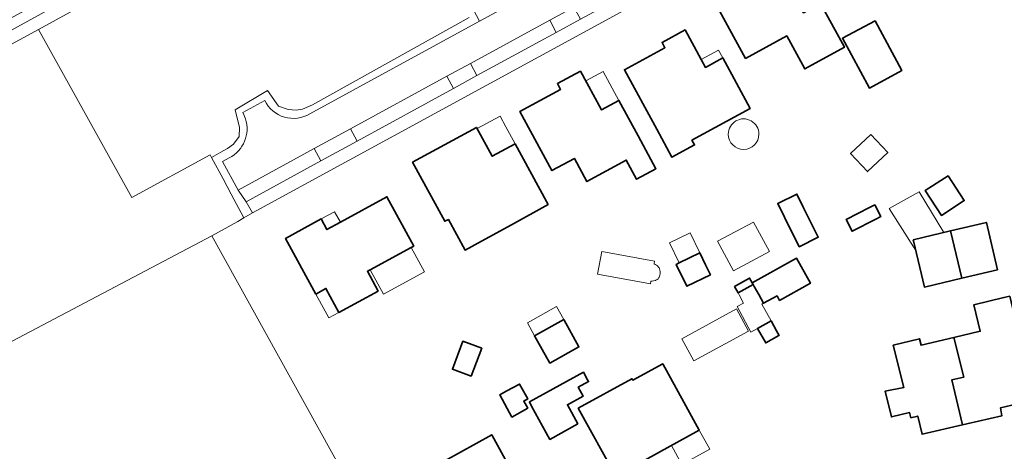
# Model space of a CAD drawing. Extents: x 147051 to 149075, y 463071 to 465537.
# Tile 138 of 229: x 148666 to 148815, y 463949 to 464015. Entities that reach past the tile are written whole.
import ezdxf

# ---------------------------------------------------------------- set-up
doc = ezdxf.new("R2010")
doc.units = 0
doc.header["$LTSCALE"] = 0.5
for name, color, linetype, lineweight in [('B-PV-GR-BEPLANTING_CULTUUR_BOSPLANTSOEN-GV', 252, 'CONTINUOUS', 18), ('B-PV-GR-BEPLANTING_CULTUUR_HEESTERS-GV', 252, 'CONTINUOUS', 18), ('B-PV-OG-BEBOUWING-GV', 6, 'CONTINUOUS', 35), ('B-PV-OG-BEBOUWING_BASSIN-GV', 6, 'CONTINUOUS', 18), ('B-PV-OG-BEBOUWING_LUIFEL-GV', 6, 'CONTINUOUS', 18), ('B-PV-OG-TERREIN_BEGROEID-GV', 252, 'CONTINUOUS', 18), ('B-PV-OG-TERREIN_ERF-GV', 252, 'CONTINUOUS', 18), ('B-PV-VH-OPENVERHARDING_BETONSTRAATSTEEN-GV', 252, 'CONTINUOUS', 18), ('B-PV-VH-OPENVERHARDING_TEGEL-GV', 252, 'CONTINUOUS', 18)]:
    doc.layers.add(name, color=color, linetype=linetype, lineweight=lineweight)

msp = doc.modelspace()

# ---------------------------------------------------------------- linework, layer by layer
at = {"layer": 'B-PV-GR-BEPLANTING_CULTUUR_BOSPLANTSOEN-GV', "flags": 128}
msp.add_lwpolyline([(148687.764, 464024.235), (148668.378, 464013.576), (148682.601, 463988.038), (148694.496, 463994.517), (148694.71, 463994.126), (148696.132, 463994.925), (148697.146, 463995.478), (148698.067, 463996.122), (148698.942, 463997.32), (148698.988, 463998.656), (148698.343, 464001.374), (148703.226, 464004.276), (148704.931, 464001.926), (148706.405, 464001.42), (148707.602, 464001.282), (148708.57, 464001.466), (148710.09, 464002.111), (148733.951, 464015.377)], dxfattribs=at)
for points in [[(148694.767, 463982.184), (148698.711, 463984.355), (148699.625, 463984.958), (148697.737, 463988.521), (148696.506, 463990.843), (148694.71, 463994.126), (148694.496, 463994.517), (148682.601, 463988.038), (148668.378, 464013.576), (148630.832, 463993.184), (148626.207, 463990.642), (148628.228, 463986.887), (148644.995, 463955.976)], [(148694.767, 463982.184), (148644.995, 463955.976), (148664.385, 463920.232), (148706.692, 463941), (148714.612, 463945.352), (148715.063, 463945.592)]]:
    msp.add_lwpolyline(points, close=True, dxfattribs=at)
at = {"layer": 'B-PV-GR-BEPLANTING_CULTUUR_HEESTERS-GV', "flags": 128}
for points in [[(148746.238, 464014.988), (148734.13, 464008.414), (148735.143, 464006.558), (148747.222, 464013.117)], [(148716.893, 463996.615), (148731.57, 464004.623), (148730.561, 464006.46), (148715.901, 463998.48)], [(148710.371, 463995.459), (148698.755, 463989.117), (148700.013, 463987.385), (148711.36, 463993.603)]]:
    msp.add_lwpolyline(points, close=True, dxfattribs=at)
at = {"layer": 'B-PV-OG-BEBOUWING-GV', "flags": 128}
for points in [[(148787.446, 464017.54), (148784.835, 464016.112), (148783.216, 464019.072), (148780.823, 464023.448), (148771.141, 464018.154), (148776.046, 464009.182), (148782.296, 464012.598), (148785.043, 464007.573), (148791.089, 464010.878)], [(148795.746, 464014.913), (148790.794, 464012.231), (148794.896, 464004.657), (148799.848, 464007.34)], [(148767.876, 463996.741), (148776.751, 464001.564), (148772.572, 464009.255), (148769.924, 464007.816), (148769.279, 464009.003), (148766.825, 464013.517), (148763.317, 464011.611), (148763.76, 464010.795), (148757.598, 464007.446), (148762.506, 463998.414), (148764.824, 463994.147), (148768.268, 463996.018)], [(148750.912, 464007.25), (148747.383, 464005.337), (148747.859, 464004.459), (148741.686, 464001.113), (148746.557, 463992.126), (148749.969, 463993.976), (148751.875, 463990.459), (148757.867, 463993.707), (148759.446, 463990.795), (148762.393, 463992.393), (148759.682, 463997.394), (148756.756, 464002.792), (148754.107, 464001.357)], [(148730.787, 463984.699), (148733.338, 463980.018), (148735.843, 463981.383), (148740.405, 463983.869), (148745.978, 463986.971), (148745.739, 463987.41), (148740.945, 463996.205), (148737.459, 463994.305), (148735.067, 463998.692), (148725.346, 463993.392), (148730.246, 463984.404)], [(148795.113, 463997.59), (148792.036, 463994.706), (148794.609, 463991.961), (148797.686, 463994.845)], [(148806.86, 463991.334), (148803.403, 463989.078), (148805.871, 463985.294), (148809.328, 463987.55)], [(148710.592, 463973.351), (148712.134, 463974.191), (148714.117, 463970.549), (148720.088, 463973.8), (148718.454, 463976.8), (148718.892, 463977.039), (148725.102, 463980.421), (148725.506, 463980.641), (148721.428, 463988.131), (148714.342, 463984.272), (148712.298, 463983.159), (148711.427, 463984.758), (148705.992, 463981.798)], [(148784.206, 463980.54), (148787.112, 463981.988), (148784.882, 463986.464), (148783.846, 463988.544), (148780.94, 463987.096), (148781.976, 463985.016)], [(148794.93, 463986.492), (148791.35, 463984.657), (148792.256, 463982.889), (148795.869, 463984.741), (148796.61, 463985.121), (148795.704, 463986.889)], [(148814.4, 463977.037), (148812.697, 463984.238), (148807.247, 463982.95), (148808.95, 463975.749)], [(148801.56, 463981.605), (148801.597, 463981.449), (148803.262, 463974.405), (148808.95, 463975.749), (148807.247, 463982.95)], [(148769.074, 463979.603), (148765.94, 463978.077), (148765.492, 463977.859), (148767.111, 463974.532), (148770.693, 463976.276), (148769.949, 463977.805)], [(148777.046, 463975.062), (148777.199, 463974.785), (148777.352, 463974.509), (148778.046, 463973.257), (148778.776, 463971.939), (148780.829, 463973.072), (148781.208, 463972.384), (148785.907, 463974.976), (148783.804, 463978.79)], [(148774.892, 463973.507), (148777.199, 463974.785), (148777.046, 463975.062), (148776.659, 463975.761), (148774.351, 463974.483)], [(148809.27, 463960.706), (148807.421, 463960.299), (148809.044, 463953.45), (148809.738, 463953.611), (148815.061, 463954.843), (148814.827, 463956.036), (148820.05, 463957.281), (148817.568, 463967.857), (148817.495, 463967.848), (148816.26, 463973.012), (148815.376, 463972.8), (148810.804, 463971.707), (148811.762, 463967.7), (148807.748, 463966.74)], [(148748.352, 463969.466), (148743.919, 463966.992), (148746.236, 463962.841), (148750.669, 463965.315)], [(148780.761, 463967.776), (148779.933, 463969.269), (148777.872, 463968.127), (148779.102, 463965.906), (148781.12, 463967.024), (148781.164, 463967.048)], [(148807.421, 463960.299), (148809.27, 463960.706), (148807.748, 463966.74), (148802.766, 463965.548), (148802.529, 463966.541), (148798.525, 463965.587), (148800.142, 463959.155), (148797.283, 463958.573), (148798.241, 463954.655), (148801.015, 463955.327), (148801.218, 463954.546), (148802.251, 463954.798), (148802.915, 463952.032), (148809.044, 463953.45)], [(148734.26, 463960.834), (148735.859, 463965.107), (148733.004, 463966.176), (148731.405, 463961.902)], [(148768.995, 463952.643), (148763.429, 463962.749), (148758.863, 463960.251), (148758.737, 463960.477), (148750.57, 463955.97), (148756.273, 463945.658)], [(148750.522, 463953.596), (148748.922, 463956.503), (148751.297, 463957.804), (148750.55, 463959.168), (148752.122, 463960.029), (148751.981, 463960.287), (148751.346, 463961.446), (148743.117, 463956.939), (148743.458, 463956.317), (148746.237, 463951.248)], [(148742.884, 463955.973), (148742.273, 463957.08), (148742.863, 463957.403), (148741.622, 463959.666), (148739.607, 463958.553), (148738.597, 463957.995), (148740.455, 463954.631)], [(148728.976, 463936.097), (148729.938, 463936.619), (148731.12, 463934.494), (148743.304, 463941.198), (148737.382, 463951.944), (148730.223, 463948.008), (148730.876, 463946.824), (148724.884, 463943.527)]]:
    msp.add_lwpolyline(points, close=True, dxfattribs=at)
at = {"layer": 'B-PV-OG-BEBOUWING_BASSIN-GV'}
for points in [[(148778.062, 463997.658, 1.0002148), (148773.407, 463997.658)], [(148773.407, 463997.658, 0.9997852), (148778.062, 463997.658)]]:
    msp.add_lwpolyline(points, format="xyb", dxfattribs=at)
at = {"layer": 'B-PV-OG-BEBOUWING_BASSIN-GV', "flags": 128}
for points in [[(148761.634, 463975.304), (148761.831, 463975.313), (148762.025, 463975.333), (148762.3, 463975.404), (148762.392, 463975.446), (148762.558, 463975.552), (148762.705, 463975.684), (148762.83, 463975.839), (148762.889, 463975.933), (148762.997, 463976.192), (148763.045, 463976.438), (148763.053, 463976.576), (148763.042, 463976.771), (148763.005, 463976.963), (148762.929, 463977.188), (148762.86, 463977.329), (148762.752, 463977.493), (148762.612, 463977.64), (148762.466, 463977.746), (148762.294, 463977.838), (148762.115, 463977.919), (148762.192, 463978.338), (148754.149, 463979.816), (148753.516, 463976.368), (148761.558, 463974.89)], [(148776.464, 463967.715), (148774.632, 463971.084), (148766.336, 463966.533), (148768.18, 463963.171)]]:
    msp.add_lwpolyline(points, close=True, dxfattribs=at)
at = {"layer": 'B-PV-OG-BEBOUWING_LUIFEL-GV', "flags": 128}
for points in [[(148772.572, 464009.255), (148771.927, 464010.442), (148769.279, 464009.003), (148769.924, 464007.816)], [(148756.756, 464002.792), (148754.371, 464007.191), (148751.722, 464005.755), (148754.107, 464001.357)], [(148740.945, 463996.205), (148739.556, 463998.753), (148738.652, 464000.412), (148735.165, 463998.512), (148737.459, 463994.305)], [(148797.922, 463986.343), (148801.952, 463979.948), (148801.56, 463981.605), (148806.22, 463982.707), (148802.462, 463988.878)], [(148714.342, 463984.272), (148713.471, 463985.871), (148711.427, 463984.758), (148712.298, 463983.159)], [(148777.258, 463984.296), (148771.777, 463981.365), (148774.176, 463976.88), (148779.657, 463979.812)], [(148767.58, 463982.671), (148764.447, 463981.145), (148765.94, 463978.077), (148769.074, 463979.603)], [(148725.102, 463980.421), (148718.892, 463977.039), (148720.917, 463973.321), (148727.126, 463976.703)], [(148714.117, 463970.549), (148712.134, 463974.191), (148710.592, 463973.351), (148712.575, 463969.709)], [(148777.872, 463968.127), (148779.933, 463969.269), (148778.53, 463971.803), (148778.776, 463971.939), (148778.046, 463973.257), (148777.352, 463974.509), (148777.199, 463974.785), (148774.892, 463973.507), (148775.045, 463973.231), (148775.738, 463971.979), (148774.755, 463971.434), (148776.851, 463967.562)], [(148748.352, 463969.466), (148747.245, 463971.449), (148742.812, 463968.975), (148743.919, 463966.992)], [(148766.334, 463947.402), (148770.59, 463949.739), (148768.995, 463952.643), (148764.74, 463950.307)]]:
    msp.add_lwpolyline(points, close=True, dxfattribs=at)
at = {"layer": 'B-PV-OG-TERREIN_BEGROEID-GV', "flags": 128}
msp.add_lwpolyline([(148687.764, 464024.235), (148686.903, 464025.76), (148684.332, 464024.379), (148684.275, 464024.485), (148676.989, 464020.506), (148641.044, 464000.764), (148639.652, 464000), (148624.773, 463991.895), (148625.627, 463990.337), (148626.207, 463990.642), (148630.832, 463993.184), (148668.378, 464013.576)], close=True, dxfattribs=at)
for points in [[(148735.532, 464014.84), (148733.255, 464019.179)], [(148709.702, 464000.748), (148735.532, 464014.84)], [(148733.951, 464015.377), (148710.09, 464002.111)], [(148703.226, 464004.276), (148698.343, 464001.374)], [(148704.931, 464001.926), (148703.226, 464004.276)], [(148699.465, 464000.943), (148702.823, 464002.764)], [(148698.343, 464001.374), (148698.988, 463998.656)], [(148699.7, 464000.482), (148699.465, 464000.943)], [(148706.405, 464001.42), (148704.931, 464001.926)], [(148707.602, 464001.282), (148706.405, 464001.42)], [(148708.57, 464001.466), (148707.602, 464001.282)], [(148710.09, 464002.111), (148708.57, 464001.466)], [(148699.886, 464000), (148699.7, 464000.482)], [(148698.988, 463998.656), (148698.942, 463997.32)], [(148698.942, 463997.32), (148698.067, 463996.122)], [(148696.132, 463994.925), (148694.71, 463994.126)], [(148697.146, 463995.478), (148696.132, 463994.925)], [(148698.067, 463996.122), (148697.146, 463995.478)], [(148694.71, 463994.126), (148696.506, 463990.843)], [(148696.374, 463993.495), (148697.427, 463994.057)], [(148698.755, 463989.117), (148696.374, 463993.495)], [(148696.506, 463990.843), (148697.737, 463988.521)], [(148700.013, 463987.385), (148698.755, 463989.117)], [(148697.737, 463988.521), (148699.625, 463984.958)], [(148700.965, 463985.688), (148700.013, 463987.385)], [(148699.625, 463984.958), (148700.965, 463985.688)]]:
    msp.add_lwpolyline(points, dxfattribs=at)
at = {"layer": 'B-PV-OG-TERREIN_BEGROEID-GV'}
for points in [[(148702.823, 464002.764, 0.4375978), (148709.702, 464000.748)], [(148697.427, 463994.057, 0.3696763), (148699.886, 464000)]]:
    msp.add_lwpolyline(points, format="xyb", dxfattribs=at)
at = {"layer": 'B-PV-OG-TERREIN_ERF-GV', "flags": 128}
msp.add_lwpolyline([(148867.114, 463944.868), (148875.89, 463949.671), (148885.54, 463954.833), (148889.874, 463957.233), (148896.716, 463960.789), (148893.292, 463966.99), (148887.328, 463977.535), (148883.563, 463984.605), (148903.23, 463995.512), (148905.649, 463996.859), (148905.373, 463997.363), (148900.612, 464006.374), (148900.219, 464006.179), (148864.513, 464071.404), (148782.45, 464026.723), (148781.567, 464028.314), (148781.067, 464029.229), (148766.087, 464021.179), (148700.965, 463985.688), (148699.625, 463984.958), (148698.711, 463984.355), (148694.767, 463982.184), (148715.063, 463945.592)], dxfattribs=at)
for points in [[(148787.446, 464017.54), (148791.089, 464010.878), (148785.043, 464007.573), (148782.296, 464012.598), (148776.046, 464009.182), (148771.141, 464018.154), (148780.823, 464023.448), (148783.216, 464019.072), (148784.835, 464016.112)], [(148795.746, 464014.913), (148799.848, 464007.34), (148794.896, 464004.657), (148790.794, 464012.231)], [(148767.876, 463996.741), (148768.268, 463996.018), (148764.824, 463994.147), (148762.506, 463998.414), (148757.598, 464007.446), (148763.76, 464010.795), (148763.317, 464011.611), (148766.825, 464013.517), (148769.279, 464009.003), (148769.924, 464007.816), (148772.572, 464009.255), (148776.751, 464001.564)], [(148756.756, 464002.792), (148759.682, 463997.394), (148762.393, 463992.393), (148759.446, 463990.795), (148757.867, 463993.707), (148751.875, 463990.459), (148749.969, 463993.976), (148746.557, 463992.126), (148741.686, 464001.113), (148747.859, 464004.459), (148747.383, 464005.337), (148750.912, 464007.25), (148754.107, 464001.357)], [(148730.787, 463984.699), (148730.246, 463984.404), (148725.346, 463993.392), (148735.067, 463998.692), (148737.459, 463994.305), (148740.945, 463996.205), (148745.739, 463987.41), (148745.978, 463986.971), (148740.405, 463983.869), (148735.843, 463981.383), (148733.338, 463980.018)], [(148795.113, 463997.59), (148797.686, 463994.845), (148794.609, 463991.961), (148792.036, 463994.706)], [(148806.86, 463991.334), (148809.328, 463987.55), (148805.871, 463985.294), (148803.403, 463989.078)], [(148710.592, 463973.351), (148705.992, 463981.798), (148711.427, 463984.758), (148712.298, 463983.159), (148714.342, 463984.272), (148721.428, 463988.131), (148725.506, 463980.641), (148725.102, 463980.421), (148718.892, 463977.039), (148718.454, 463976.8), (148720.088, 463973.8), (148714.117, 463970.549), (148712.134, 463974.191)], [(148784.206, 463980.54), (148781.976, 463985.016), (148780.94, 463987.096), (148783.846, 463988.544), (148784.882, 463986.464), (148787.112, 463981.988)], [(148794.93, 463986.492), (148795.704, 463986.889), (148796.61, 463985.121), (148795.869, 463984.741), (148792.256, 463982.889), (148791.35, 463984.657)], [(148808.95, 463975.749), (148803.262, 463974.405), (148801.597, 463981.449), (148801.56, 463981.605), (148807.247, 463982.95), (148812.697, 463984.238), (148814.4, 463977.037)], [(148761.634, 463975.304), (148761.558, 463974.89), (148753.516, 463976.368), (148754.149, 463979.816), (148762.192, 463978.338), (148762.115, 463977.919), (148762.294, 463977.838), (148762.466, 463977.746), (148762.612, 463977.64), (148762.752, 463977.493), (148762.86, 463977.329), (148762.929, 463977.188), (148763.005, 463976.963), (148763.042, 463976.771), (148763.053, 463976.576), (148763.045, 463976.438), (148762.997, 463976.192), (148762.889, 463975.933), (148762.83, 463975.839), (148762.705, 463975.684), (148762.558, 463975.552), (148762.392, 463975.446), (148762.3, 463975.404), (148762.025, 463975.333), (148761.831, 463975.313)], [(148769.074, 463979.603), (148769.949, 463977.805), (148770.693, 463976.276), (148767.111, 463974.532), (148765.492, 463977.859), (148765.94, 463978.077)], [(148774.892, 463973.507), (148774.351, 463974.483), (148776.659, 463975.761), (148777.046, 463975.062), (148783.804, 463978.79), (148785.907, 463974.976), (148781.208, 463972.384), (148780.829, 463973.072), (148778.776, 463971.939), (148778.046, 463973.257), (148777.352, 463974.509), (148777.199, 463974.785)], [(148809.044, 463953.45), (148802.915, 463952.032), (148802.251, 463954.798), (148801.218, 463954.546), (148801.015, 463955.327), (148798.241, 463954.655), (148797.283, 463958.573), (148800.142, 463959.155), (148798.525, 463965.587), (148802.529, 463966.541), (148802.766, 463965.548), (148807.748, 463966.74), (148811.762, 463967.7), (148810.804, 463971.707), (148815.376, 463972.8), (148816.26, 463973.012), (148817.495, 463967.848), (148817.568, 463967.857), (148820.05, 463957.281), (148814.827, 463956.036), (148815.061, 463954.843), (148809.738, 463953.611)], [(148776.464, 463967.715), (148768.18, 463963.171), (148766.336, 463966.533), (148774.632, 463971.084)], [(148748.352, 463969.466), (148750.669, 463965.315), (148746.236, 463962.841), (148743.919, 463966.992)], [(148780.761, 463967.776), (148781.164, 463967.048), (148781.12, 463967.024), (148779.102, 463965.906), (148777.872, 463968.127), (148779.933, 463969.269)], [(148734.26, 463960.834), (148731.405, 463961.902), (148733.004, 463966.176), (148735.859, 463965.107)], [(148768.995, 463952.643), (148756.273, 463945.658), (148750.57, 463955.97), (148758.737, 463960.477), (148758.863, 463960.251), (148763.429, 463962.749)], [(148743.117, 463956.939), (148751.346, 463961.446), (148751.981, 463960.287), (148752.122, 463960.029), (148750.55, 463959.168), (148751.297, 463957.804), (148748.922, 463956.503), (148750.522, 463953.596), (148746.237, 463951.248), (148743.458, 463956.317)], [(148742.884, 463955.973), (148740.455, 463954.631), (148738.597, 463957.995), (148739.607, 463958.553), (148741.622, 463959.666), (148742.863, 463957.403), (148742.273, 463957.08)], [(148728.976, 463936.097), (148724.884, 463943.527), (148730.876, 463946.824), (148730.223, 463948.008), (148737.382, 463951.944), (148743.304, 463941.198), (148731.12, 463934.494), (148729.938, 463936.619)]]:
    msp.add_lwpolyline(points, close=True, dxfattribs=at)
at = {"layer": 'B-PV-OG-TERREIN_ERF-GV'}
for points in [[(148773.407, 463997.658, -1.0002148), (148778.062, 463997.658)], [(148778.062, 463997.658, -0.9997852), (148773.407, 463997.658)]]:
    msp.add_lwpolyline(points, format="xyb", dxfattribs=at)
at = {"layer": 'B-PV-VH-OPENVERHARDING_BETONSTRAATSTEEN-GV', "flags": 128}
for points in [[(148746.493, 464026.376), (148733.255, 464019.179), (148735.532, 464014.84), (148748.787, 464022.031)], [(148746.238, 464014.988), (148747.222, 464013.117), (148750.903, 464015.134), (148749.901, 464016.973)], [(148730.561, 464006.46), (148731.57, 464004.623), (148735.143, 464006.558), (148734.13, 464008.414)], [(148710.371, 463995.459), (148711.36, 463993.603), (148716.893, 463996.615), (148715.901, 463998.48)]]:
    msp.add_lwpolyline(points, close=True, dxfattribs=at)
for points in [[(148748.787, 464022.031), (148735.532, 464014.84)], [(148746.238, 464014.988), (148749.901, 464016.973)], [(148735.532, 464014.84), (148709.702, 464000.748)], [(148734.13, 464008.414), (148746.238, 464014.988)], [(148730.561, 464006.46), (148734.13, 464008.414)], [(148715.901, 463998.48), (148730.561, 464006.46)], [(148702.823, 464002.764), (148699.465, 464000.943)], [(148699.465, 464000.943), (148699.7, 464000.482)], [(148699.7, 464000.482), (148699.886, 464000)], [(148710.371, 463995.459), (148715.901, 463998.48)], [(148698.755, 463989.117), (148710.371, 463995.459)], [(148697.427, 463994.057), (148696.374, 463993.495)], [(148696.374, 463993.495), (148698.755, 463989.117)]]:
    msp.add_lwpolyline(points, dxfattribs=at)
at = {"layer": 'B-PV-VH-OPENVERHARDING_BETONSTRAATSTEEN-GV'}
for points in [[(148709.702, 464000.748, -0.4375978), (148702.823, 464002.764)], [(148699.886, 464000, -0.3696763), (148697.427, 463994.057)]]:
    msp.add_lwpolyline(points, format="xyb", dxfattribs=at)
at = {"layer": 'B-PV-VH-OPENVERHARDING_TEGEL-GV', "flags": 128}
msp.add_lwpolyline([(148747.222, 464013.117), (148735.143, 464006.558), (148731.57, 464004.623), (148716.893, 463996.615), (148711.36, 463993.603), (148700.013, 463987.385), (148700.965, 463985.688), (148766.087, 464021.179), (148781.067, 464029.229), (148780.113, 464030.944), (148776.786, 464029.154), (148765.407, 464023.028), (148761.739, 464021.016), (148750.903, 464015.134)], close=True, dxfattribs=at)
msp.add_lwpolyline([(148532.774, 463941.782), (148589.844, 463972.869), (148624.773, 463991.895), (148639.652, 464000), (148641.044, 464000.764), (148676.989, 464020.506), (148684.275, 464024.485), (148683.506, 464025.922), (148640.413, 464002.33), (148636.158, 464000), (148589.218, 463974.422), (148532.066, 463943.28)], dxfattribs=at)

doc.saveas('drawing.dxf')
